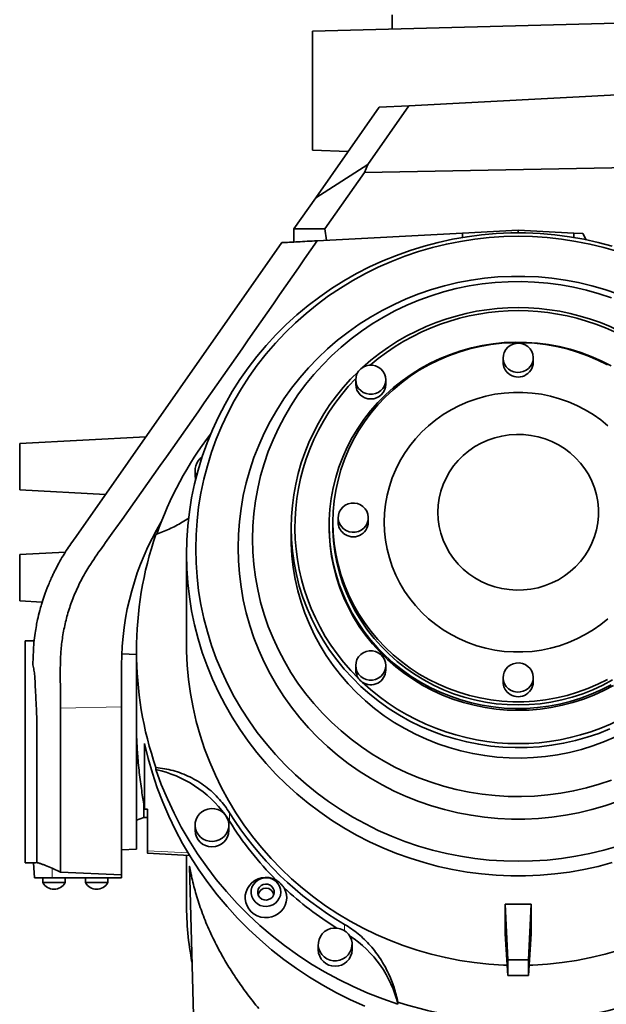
# Model space of a CAD drawing. Header units: millimetres. Extents: x 0 to 11920, y 0 to 8400.
# Tile 111 of 121: x 10343 to 10660, y 5230 to 5762. Entities that reach past the tile are written whole.
import ezdxf

# ---------------------------------------------------------------- set-up
doc = ezdxf.new("R2010")
doc.units = ezdxf.units.MM
doc.header["$LTSCALE"] = 20

msp = doc.modelspace()

# ---------------------------------------------------------------- linework, layer by layer
at = {"color": 7, "linetype": 'Continuous', "lineweight": 35}
for p, q in [((10544.183215, 5764.235074), (10544.183215, 5756.491998)), ((10501.183215, 5755.366003), (10692.816262, 5760.384091)), ((10501.183215, 5691.06047), (10501.183215, 5755.366003)), ((10553.167805, 5715.072791), (10806.183215, 5728.332766)), ((10502.947325, 5665.341155), (10537.183215, 5714.235074)), ((10553.167805, 5715.072791), (10531.001182, 5683.415572)), ((10537.183215, 5714.235074), (10553.167805, 5715.072791)), ((10501.183215, 5691.06047), (10520.484239, 5690.386463)), ((10502.947325, 5665.341155), (10531.001182, 5683.415572)), ((10529.223924, 5679.006539), (10507.887574, 5648.535074)), ((10529.223924, 5679.006539), (10794.183215, 5684.008534)), ((10531.001182, 5683.415572), (10529.223924, 5679.006539)), ((10491.17958, 5648.535074), (10502.947325, 5665.341155)), ((10491.17958, 5641.465534), (10491.17958, 5648.535074)), ((10507.887574, 5648.535074), (10491.17958, 5648.535074)), ((10507.887574, 5648.535074), (10508.812751, 5642.389649)), ((10612.183215, 5647.807066), (10582.183215, 5646.234832)), ((10612.183215, 5647.807066), (10612.183215, 5646.380897)), ((10612.183215, 5647.807066), (10642.183215, 5646.234832)), ((10582.183215, 5646.234832), (10503.692402, 5642.121303)), ((10582.183215, 5646.234832), (10582.183215, 5643.925304)), ((10642.183215, 5646.234832), (10647.084174, 5645.977984)), ((10642.183215, 5646.234832), (10642.183215, 5643.925304)), ((10647.084174, 5645.977984), (10648.896931, 5642.690021)), ((10484.683215, 5641.125074), (10373.567465, 5482.435336)), ((10604.048215, 5578.918564), (10604.048215, 5576.48243)), ((10620.318215, 5576.48243), (10620.318215, 5578.918564)), ((10524.498703, 5567.07305), (10524.498703, 5564.636916)), ((10540.768703, 5564.636916), (10540.768703, 5567.07305)), ((10411.206917, 5536.190045), (10343.183215, 5532.625074)), ((10343.183215, 5507.625074), (10343.183215, 5532.625074)), ((10437.815617, 5518.203922), (10437.815617, 5515.280561)), ((10343.183215, 5507.625074), (10389.505646, 5505.197418)), ((10510.183215, 5488.458491), (10510.183215, 5487.484037)), ((10512.183215, 5490.163785), (10512.183215, 5488.458491)), ((10515.048215, 5492.599919), (10515.048215, 5490.163785)), ((10531.318215, 5490.163785), (10531.318215, 5492.599919)), ((10373.567465, 5482.435336), (10370.815634, 5478.505314)), ((10489.683215, 5487.202737), (10489.683215, 5481.595911)), ((10370.815634, 5478.505314), (10370.782679, 5478.45825)), ((10367.757294, 5473.912947), (10343.183215, 5472.625074)), ((10343.183215, 5447.625074), (10343.183215, 5472.625074)), ((10367.758056, 5473.912987), (10367.757294, 5473.912947)), ((10433.183215, 5472.773734), (10433.183215, 5424.409716)), ((10343.183215, 5447.625074), (10355.340529, 5446.987936)), ((10350.923101, 5426.12786), (10346.183215, 5426.12786)), ((10346.183215, 5306.122288), (10346.183215, 5426.12786)), ((10350.183337, 5413.291193), (10350.827534, 5425.223294)), ((10406.183215, 5418.625074), (10398.299812, 5419.038225)), ((10406.183215, 5420.612159), (10406.183215, 5380.741878)), ((10350.183215, 5413.125074), (10350.183337, 5413.291193)), ((10398.183215, 5413.125074), (10398.183215, 5390.430465)), ((10524.498703, 5412.767293), (10524.498703, 5410.331159)), ((10540.768703, 5410.331159), (10540.768703, 5412.767293)), ((10604.048215, 5406.281273), (10604.048215, 5403.845139)), ((10620.318215, 5403.845139), (10620.318215, 5406.281273)), ((10365.18335, 5393.370029), (10365.182711, 5396.685762)), ((10365.183148, 5390.009018), (10365.18335, 5393.370029)), ((10365.18344, 5389.80787), (10365.183148, 5390.009016)), ((10398.183215, 5390.430465), (10398.183215, 5299.701209)), ((10406.183215, 5313.625074), (10406.183215, 5380.741878)), ((10410.614989, 5335.223178), (10410.614989, 5370.583008)), ((10416.675193, 5356.542312), (10416.675193, 5357.662934)), ((10410.183215, 5337.710718), (10410.183215, 5330.625074)), ((10412.183215, 5335.123336), (10412.183215, 5312.645115)), ((10406.183215, 5329.169193), (10410.183215, 5330.625074)), ((10410.183215, 5330.625074), (10412.183215, 5330.625074)), ((10456.419754, 5328.660479), (10454.902266, 5330.987014)), ((10437.815617, 5326.625875), (10437.815617, 5323.702514)), ((10456.085617, 5323.702514), (10456.085617, 5326.625875)), ((10398.183215, 5313.205812), (10406.183215, 5313.625074)), ((10412.178359, 5311.424782), (10434.868415, 5310.237758)), ((10433.183215, 5310.325919), (10433.183215, 5284.017661)), ((10346.183215, 5306.122288), (10350.822351, 5306.122288)), ((10350.707439, 5306.122288), (10351.126556, 5298.125074)), ((10365.183216, 5301.174264), (10360.642779, 5303.26997)), ((10434.74341, 5304.153451), (10438.105395, 5179.635174)), ((10360.656891, 5298.125074), (10351.126556, 5298.125074)), ((10355.683215, 5298.125074), (10355.683215, 5295.525074)), ((10398.183215, 5298.125074), (10360.656891, 5298.125074)), ((10365.187222, 5301.172457), (10398.183215, 5299.701209)), ((10367.683215, 5295.525074), (10367.683215, 5298.125074)), ((10378.683215, 5298.125074), (10378.683215, 5295.525074)), ((10390.683215, 5295.525074), (10390.683215, 5298.125074)), ((10398.183215, 5299.701209), (10398.183215, 5298.125074)), ((10355.683215, 5295.525074), (10361.027468, 5295.525074)), ((10361.027468, 5295.525074), (10367.683215, 5295.525074)), ((10378.683215, 5295.525074), (10388.207131, 5295.525074)), ((10388.207131, 5295.525074), (10390.683215, 5295.525074)), ((10605.244864, 5267.802134), (10605.244864, 5283.961558)), ((10606.666924, 5253.828056), (10605.244864, 5283.961558)), ((10617.699507, 5253.828056), (10619.121567, 5283.961558)), ((10619.121567, 5267.802134), (10619.121567, 5283.961558)), ((10605.244864, 5267.802134), (10606.666924, 5245.301587)), ((10619.121567, 5267.802134), (10617.699507, 5245.301587)), ((10504.283655, 5262.160358), (10504.283655, 5259.236998)), ((10522.553655, 5259.236998), (10522.553655, 5262.160358)), ((10606.666924, 5245.301587), (10606.666924, 5253.828056)), ((10606.666924, 5253.828056), (10617.699507, 5253.828056)), ((10617.699507, 5245.301587), (10617.699507, 5253.828056)), ((10606.666924, 5245.301587), (10617.699507, 5245.301587)), ((10547.27857, 5230.99432), (10547.27857, 5229.873698))]:
    msp.add_line(p, q, dxfattribs=at)
at = {"color": 8, "linetype": 'Continuous', "lineweight": 18}
for p, q in [((10398.183215, 5390.430465), (10365.185079, 5389.807901)), ((10456.419754, 5333.19187), (10456.419754, 5328.660479)), ((10412.183215, 5312.645115), (10434.002582, 5311.536061)), ((10360.656891, 5298.125074), (10360.642779, 5303.26997)), ((10518.530632, 5272.952242), (10518.530632, 5269.502998))]:
    msp.add_line(p, q, dxfattribs=at)
at = {"color": 7, "linetype": 'Continuous', "lineweight": 35, "flags": 128}
for points in [[(10662.958674, 5639.249878), (10655.316434, 5641.265238), (10647.589759, 5642.950769), (10639.793774, 5644.303169), (10631.943741, 5645.319793), (10624.055025, 5645.99865), (10616.143069, 5646.338411), (10608.223362, 5646.338411), (10600.311406, 5645.99865), (10592.42269, 5645.319793), (10584.572656, 5644.303169), (10576.776672, 5642.950769), (10569.049997, 5641.265238), (10561.407757, 5639.249878), (10553.864913, 5636.908632), (10546.436229, 5634.246085), (10539.136249, 5631.267449), (10531.979261, 5627.978553), (10524.979276, 5624.385837), (10518.149997, 5620.496332), (10511.504793, 5616.317654), (10505.056671, 5611.857982), (10498.818255, 5607.126046), (10492.801755, 5602.131109), (10487.018951, 5596.882949), (10481.481161, 5591.391839), (10476.199227, 5585.668529), (10471.183488, 5579.724222), (10466.443763, 5573.570554), (10461.989329, 5567.219572), (10457.828907, 5560.683707), (10453.970641, 5553.975755), (10450.422083, 5547.108846), (10447.19018, 5540.096423), (10444.281259, 5532.952212), (10441.701014, 5525.690199), (10439.454496, 5518.324599), (10437.546102, 5510.869832), (10435.979569, 5503.340489), (10434.757962, 5495.751311), (10433.883674, 5488.117153), (10433.358416, 5480.45296), (10433.183215, 5472.773734), (10433.358416, 5465.094508), (10433.883674, 5457.430315), (10434.757962, 5449.796157), (10435.979569, 5442.206978), (10437.546102, 5434.677636), (10439.454496, 5427.222868), (10441.701014, 5419.857269), (10444.281259, 5412.595256), (10447.19018, 5405.451045), (10450.422083, 5398.438621), (10453.970641, 5391.571712), (10457.828907, 5384.86376), (10461.989329, 5378.327896), (10466.443763, 5371.976913), (10471.183488, 5365.823246), (10476.199227, 5359.878939), (10481.481161, 5354.155628), (10487.018951, 5348.664519), (10492.801755, 5343.416358), (10498.818255, 5338.421421), (10505.056671, 5333.689485), (10511.504793, 5329.229813), (10518.149997, 5325.051135), (10524.979276, 5321.161631), (10531.979261, 5317.568915), (10539.136249, 5314.280019), (10546.436229, 5311.301382), (10553.864913, 5308.638835), (10561.407757, 5306.29759), (10569.049997, 5304.282229), (10576.776672, 5302.596699), (10584.572656, 5301.244298), (10592.42269, 5300.227674), (10600.311406, 5299.548817), (10608.223362, 5299.209056), (10616.143069, 5299.209056), (10624.055025, 5299.548817), (10631.943741, 5300.227674), (10639.793774, 5301.244298), (10647.589759, 5302.596699), (10655.316434, 5304.282229), (10662.958674, 5306.29759)], [(10665.952173, 5636.286762), (10658.473627, 5638.464808), (10650.901858, 5640.315246), (10643.252115, 5641.834349), (10635.539804, 5643.019058), (10627.780455, 5643.866987), (10619.989696, 5644.376429), (10612.183215, 5644.546357), (10604.376735, 5644.376429), (10596.585976, 5643.866987), (10588.826627, 5643.019058), (10581.114316, 5641.834349), (10573.464573, 5640.315246), (10565.892804, 5638.464808), (10558.414258, 5636.286762), (10551.043996, 5633.785493), (10543.79686, 5630.96604), (10536.687445, 5627.83408), (10529.730068, 5624.395921), (10522.938741, 5620.658486), (10516.327141, 5616.629303), (10509.908582, 5612.316484), (10503.69599, 5607.728717), (10497.701877, 5602.87524), (10491.938315, 5597.765827), (10486.416909, 5592.410768), (10481.14878, 5586.820848), (10476.144538, 5581.007323), (10471.414258, 5574.981902), (10466.967469, 5568.756719), (10462.813125, 5562.34431), (10458.959593, 5555.757589), (10455.414632, 5549.009821), (10452.185383, 5542.114596), (10449.278348, 5535.085798), (10446.699382, 5527.937584), (10444.453678, 5520.684348), (10442.545759, 5513.340699), (10440.979467, 5505.921424), (10439.757957, 5498.441466), (10438.883688, 5490.915888), (10438.358422, 5483.359846), (10438.183215, 5475.788555)], [(10665.782387, 5613.445066), (10658.891695, 5615.796538), (10651.891912, 5617.822381), (10644.799388, 5619.517863), (10637.630688, 5620.879026), (10630.402553, 5621.902689), (10623.131867, 5622.586463), (10615.835609, 5622.928749), (10608.530822, 5622.928749), (10601.234564, 5622.586463), (10593.963878, 5621.902689), (10586.735743, 5620.879026), (10579.567043, 5619.517863), (10572.474519, 5617.822381), (10565.474736, 5615.796538), (10558.584044, 5613.445066), (10551.818535, 5610.773458), (10545.19401, 5607.787952), (10538.725941, 5604.495522), (10532.429436, 5600.903858), (10526.319199, 5597.021347), (10520.409501, 5592.857057), (10514.714146, 5588.420715), (10509.246434, 5583.722682), (10504.019135, 5578.77393), (10499.044459, 5573.586017), (10494.334023, 5568.171061), (10489.89883, 5562.541706), (10485.749237, 5556.711102), (10481.894937, 5550.692867), (10478.344932, 5544.501055), (10475.107511, 5538.150128), (10472.190238, 5531.654919), (10469.599924, 5525.030598), (10467.342621, 5518.292636), (10465.423599, 5511.45677), (10463.847341, 5504.538966), (10462.617529, 5497.555381), (10461.737034, 5490.522324), (10461.207913, 5483.456222), (10461.031402, 5476.373579)], [(10662.514938, 5611.269239), (10655.814063, 5613.524019), (10649.006416, 5615.454641), (10642.108656, 5617.056381), (10635.137664, 5618.325317), (10628.110498, 5619.258346), (10621.044356, 5619.853183), (10613.956528, 5620.108374), (10606.864362, 5620.023293), (10599.785211, 5619.598149), (10592.736401, 5618.833982), (10585.73518, 5617.732662), (10578.798681, 5616.296885), (10571.943881, 5614.530164), (10565.187553, 5612.436823), (10558.546231, 5610.021983), (10552.036167, 5607.291555), (10545.673294, 5604.252221), (10539.473182, 5600.911418), (10533.451003, 5597.277322), (10527.621495, 5593.358826), (10521.998924, 5589.16552), (10516.597049, 5584.707664), (10511.429089, 5579.996168), (10506.507691, 5575.042563), (10501.844899, 5569.858969), (10497.452124, 5564.458073), (10493.340115, 5558.853091), (10489.518934, 5553.05774), (10485.997934, 5547.086201), (10482.785731, 5540.953089), (10479.890184, 5534.673411), (10477.318381, 5528.262536), (10475.076615, 5521.736152), (10473.170371, 5515.110229), (10471.604316, 5508.400983), (10470.38228, 5501.624833), (10469.507255, 5494.79836), (10468.981382, 5487.938271), (10468.805948, 5481.061352)], [(10662.316266, 5402.305224), (10657.016665, 5399.60017), (10651.562515, 5397.201429), (10645.972616, 5395.11727), (10640.266238, 5393.354877), (10634.463052, 5391.920327), (10628.583063, 5390.818563), (10622.64654, 5390.053384), (10616.673947, 5389.627429), (10610.685875, 5389.542164), (10604.702964, 5389.797884), (10598.745839, 5390.393708), (10592.835035, 5391.327582), (10586.990928, 5392.596286), (10581.233665, 5394.195447), (10575.583091, 5396.119552), (10570.058685, 5398.361968), (10564.679492, 5400.914966), (10559.464053, 5403.769745), (10554.430348, 5406.916463), (10549.59573, 5410.344274), (10544.976863, 5414.04136), (10540.589671, 5417.994978), (10536.449276, 5422.191498), (10532.569952, 5426.616454), (10528.965072, 5431.254592), (10525.647061, 5436.089924), (10522.627359, 5441.105781), (10519.916374, 5446.284873), (10517.523453, 5451.609346), (10515.456843, 5457.060846), (10513.723668, 5462.62058), (10512.329905, 5468.269383), (10511.280356, 5473.987781), (10510.57864, 5479.756064), (10510.227177, 5485.554345), (10510.227177, 5491.362637), (10510.57864, 5497.160918), (10511.280356, 5502.929201), (10512.329905, 5508.647599), (10513.723668, 5514.296402), (10515.456843, 5519.856136), (10517.523453, 5525.307636), (10519.916374, 5530.632109), (10522.627359, 5535.811201), (10525.647061, 5540.827058), (10528.965072, 5545.66239), (10532.569952, 5550.300528), (10536.449276, 5554.725484), (10540.589671, 5558.922004), (10544.976863, 5562.875622), (10549.59573, 5566.572708), (10554.430348, 5570.000519), (10559.464053, 5573.147237), (10564.679492, 5576.002016), (10570.058685, 5578.555014), (10575.583091, 5580.79743), (10581.233665, 5582.721535), (10586.990928, 5584.320696), (10592.835035, 5585.5894), (10598.745839, 5586.523274), (10604.702964, 5587.119098), (10610.685875, 5587.374818), (10616.673947, 5587.289553), (10622.64654, 5586.863598), (10628.583063, 5586.098419), (10634.463052, 5584.996655), (10640.266238, 5583.562105), (10645.972616, 5581.799712), (10651.562515, 5579.715553), (10657.016665, 5577.316812), (10662.316266, 5574.611758)], [(10660.462436, 5575.098902), (10655.189736, 5577.723656), (10649.765974, 5580.040854), (10644.210201, 5582.042355), (10638.541932, 5583.721129), (10632.781077, 5585.07128), (10626.947872, 5586.088065), (10621.062805, 5586.767912), (10615.146548, 5587.108434), (10609.219883, 5587.108434), (10603.303626, 5586.767912), (10597.418559, 5586.088065), (10591.585354, 5585.07128), (10585.824499, 5583.721129), (10580.15623, 5582.042355), (10574.600457, 5580.040854), (10569.176695, 5577.723656), (10563.903995, 5575.098902), (10558.800878, 5572.175809), (10553.885268, 5568.964646), (10549.174431, 5565.476693), (10544.684915, 5561.7242), (10540.43249, 5557.720348), (10536.432091, 5553.479202), (10532.697771, 5549.015657), (10529.242647, 5544.345394), (10526.078854, 5539.484815), (10523.217506, 5534.450995), (10520.668654, 5529.261614), (10518.441249, 5523.934901), (10516.543117, 5518.489565), (10514.980924, 5512.944735), (10513.760158, 5507.319885), (10512.885106, 5501.634773), (10512.358842, 5495.90937), (10512.183215, 5490.163785)], [(10606.942538, 5572.883999), (10605.763429, 5574.07264), (10604.864895, 5575.473071), (10604.286207, 5577.024086), (10604.052656, 5578.6579), (10604.17445, 5580.303105), (10604.646265, 5581.8878), (10605.447481, 5583.342725), (10606.543081, 5584.604292), (10607.885182, 5585.617366), (10609.415127, 5586.337671), (10611.066051, 5586.733724), (10612.765801, 5586.788218), (10614.440089, 5586.49877), (10616.015741, 5585.878031), (10617.423893, 5584.953129), (10618.603002, 5583.764488), (10619.501536, 5582.364057), (10620.080224, 5580.813042), (10620.313775, 5579.179229), (10620.191981, 5577.534023), (10619.720166, 5575.949328), (10618.91895, 5574.494404), (10617.82335, 5573.232836), (10616.481249, 5572.219762), (10614.951304, 5571.499458), (10613.30038, 5571.103404), (10611.60063, 5571.04891), (10609.926342, 5571.338358), (10608.35069, 5571.959098), (10606.942538, 5572.883999)], [(10524.498703, 5567.07305), (10524.676472, 5565.432645), (10525.20201, 5563.863934), (10526.052349, 5562.435476), (10527.190325, 5561.209703), (10528.566203, 5560.240186), (10530.119849, 5559.569298), (10531.783364, 5559.22636), (10533.484042, 5559.22636), (10535.147556, 5559.569298), (10536.701203, 5560.240186), (10538.07708, 5561.209703), (10539.215056, 5562.435476), (10540.065395, 5563.863934), (10540.590933, 5565.432645), (10540.768703, 5567.07305), (10540.590933, 5568.713455), (10540.065395, 5570.282166), (10539.215056, 5571.710624), (10538.07708, 5572.936397), (10536.701203, 5573.905914), (10535.147556, 5574.576802), (10533.484042, 5574.91974), (10531.783364, 5574.91974), (10530.119849, 5574.576802), (10528.566203, 5573.905914), (10527.190325, 5572.936397), (10526.052349, 5571.710624), (10525.20201, 5570.282166), (10524.676472, 5568.713455), (10524.498703, 5567.07305)], [(10660.571793, 5542.28566), (10656.705141, 5545.432417), (10652.621583, 5548.309911), (10648.341013, 5550.904123), (10643.884286, 5553.202414), (10639.273114, 5555.193587), (10634.529963, 5556.867941), (10629.677941, 5558.21732), (10624.740687, 5559.235149), (10619.742253, 5559.916468), (10614.706993, 5560.25796), (10609.659438, 5560.25796), (10604.624177, 5559.916468), (10599.625744, 5559.235149), (10594.68849, 5558.21732), (10589.836468, 5556.867941), (10585.093317, 5555.193587), (10580.482145, 5553.202414), (10576.025418, 5550.904123), (10571.744848, 5548.309911), (10567.66129, 5545.432417), (10563.794638, 5542.28566), (10560.16373, 5538.88497), (10556.786256, 5535.246916), (10553.67867, 5531.389221), (10550.856113, 5527.33068), (10548.332335, 5523.091065), (10546.119632, 5518.691032), (10544.228785, 5514.152018), (10542.669004, 5509.496135), (10541.44789, 5504.746066), (10540.571391, 5499.924955), (10540.043778, 5495.056288), (10539.867621, 5490.163785)], [(10568.814405, 5495.52328), (10568.994089, 5491.698358), (10569.531651, 5487.905131), (10570.422638, 5484.17503), (10571.659666, 5480.538965), (10573.232485, 5477.027064), (10575.128062, 5473.668429), (10577.33069, 5470.49089), (10579.822117, 5467.520777), (10582.581698, 5464.782702), (10585.586566, 5462.299352), (10588.811823, 5460.091307), (10592.230742, 5458.176862), (10595.814994, 5456.571882), (10599.534878, 5455.289665), (10603.35957, 5454.340836), (10607.257378, 5453.733258), (10611.196003, 5453.471965), (10615.142808, 5453.559123), (10619.065089, 5453.994009), (10622.930344, 5454.77302), (10626.706546, 5455.8897), (10630.362403, 5457.334796), (10633.867621, 5459.096335), (10637.193155, 5461.159718), (10640.311449, 5463.507848), (10643.196664, 5466.121269), (10645.824891, 5468.978324), (10648.174353, 5472.055339), (10650.225581, 5475.326816), (10651.961579, 5478.765648), (10653.36796, 5482.343339), (10654.433071, 5486.030243), (10655.148086, 5489.795809), (10655.507082, 5493.608835), (10655.507082, 5497.437724), (10655.148086, 5501.25075), (10654.433071, 5505.016316), (10653.36796, 5508.70322), (10651.961579, 5512.280911), (10650.225581, 5515.719743), (10648.174353, 5518.99122), (10645.824891, 5522.068235), (10643.196664, 5524.92529), (10640.311449, 5527.538711), (10637.193155, 5529.886841), (10633.867621, 5531.950225), (10630.362403, 5533.711763), (10626.706546, 5535.156859), (10622.930344, 5536.273539), (10619.065089, 5537.05255), (10615.142808, 5537.487436), (10611.196003, 5537.574594), (10607.257378, 5537.313301), (10603.35957, 5536.705723), (10599.534878, 5535.756894), (10595.814994, 5534.474677), (10592.230742, 5532.869697), (10588.811823, 5530.955252), (10585.586566, 5528.747207), (10582.581698, 5526.263858), (10579.822117, 5523.525782), (10577.33069, 5520.55567), (10575.128062, 5517.37813), (10573.232485, 5514.019495), (10571.659666, 5510.507594), (10570.422638, 5506.871529), (10569.531651, 5503.141428), (10568.994089, 5499.348201), (10568.814405, 5495.52328)], [(10437.815617, 5515.280561), (10437.991144, 5513.552103), (10438.087702, 5513.134322)], [(10517.942538, 5486.565354), (10516.763429, 5487.753995), (10515.864895, 5489.154426), (10515.286207, 5490.705441), (10515.052656, 5492.339254), (10515.17445, 5493.98446), (10515.646265, 5495.569155), (10516.447481, 5497.024079), (10517.543081, 5498.285647), (10518.885182, 5499.298721), (10520.415127, 5500.019025), (10522.066051, 5500.415079), (10523.765801, 5500.469573), (10525.440089, 5500.180125), (10527.015741, 5499.559385), (10528.423893, 5498.634484), (10529.603002, 5497.445843), (10530.501536, 5496.045412), (10531.080224, 5494.494396), (10531.313775, 5492.860583), (10531.191981, 5491.215378), (10530.720166, 5489.630683), (10529.91895, 5488.175758), (10528.82335, 5486.914191), (10527.481249, 5485.901117), (10525.951304, 5485.180812), (10524.30038, 5484.784759), (10522.60063, 5484.730265), (10520.926342, 5485.019713), (10519.35069, 5485.640452), (10517.942538, 5486.565354)], [(10612.183215, 5388.557051), (10606.197079, 5388.727561), (10600.231577, 5389.238506), (10594.307275, 5390.088124), (10588.444596, 5391.273486), (10582.663748, 5392.790505), (10576.98466, 5394.633952), (10571.426909, 5396.797473), (10566.009653, 5399.273609), (10560.751567, 5402.053825), (10555.670777, 5405.128537), (10550.784796, 5408.487145), (10546.110469, 5412.118072), (10541.663908, 5416.0088), (10537.460442, 5420.145919), (10533.514561, 5424.515166), (10529.839867, 5429.10148), (10526.449027, 5433.889051), (10523.353731, 5438.861375), (10520.564649, 5444.001311), (10518.091395, 5449.291141), (10515.942494, 5454.71263), (10514.125356, 5460.247088), (10512.646243, 5465.875439), (10511.510255, 5471.578278), (10510.721307, 5477.335948), (10510.28212, 5483.1286), (10510.183215, 5487.484037)], [(10512.183215, 5490.163785), (10512.358842, 5484.4182), (10512.885106, 5478.692796), (10513.760158, 5473.007685), (10514.980924, 5467.382835), (10516.543117, 5461.838004), (10518.441249, 5456.392669), (10520.668654, 5451.065955), (10523.217506, 5445.876574), (10526.078854, 5440.842754), (10529.242647, 5435.982176), (10532.697771, 5431.311912), (10536.432091, 5426.848368), (10540.43249, 5422.607222), (10544.684915, 5418.60337), (10549.174431, 5414.850877), (10553.885268, 5411.362923), (10558.800878, 5408.151761), (10563.903995, 5405.228668), (10569.176695, 5402.603913), (10574.600457, 5400.286716), (10580.15623, 5398.285214), (10585.824499, 5396.60644), (10591.585354, 5395.256289), (10597.418559, 5394.239505), (10603.303626, 5393.559658), (10609.219883, 5393.219136), (10615.146548, 5393.219136), (10621.062805, 5393.559658), (10626.947872, 5394.239505), (10632.781077, 5395.256289), (10638.541932, 5396.60644), (10644.210201, 5398.285214), (10649.765974, 5400.286716), (10655.189736, 5402.603913), (10660.462436, 5405.228668)], [(10512.183215, 5488.458491), (10512.227132, 5485.584436), (10512.578231, 5479.846422), (10513.279197, 5474.138658), (10514.327566, 5468.481193), (10515.719657, 5462.893899), (10517.45058, 5457.396401), (10519.514255, 5452.00801), (10521.903432, 5446.747653), (10524.609721, 5441.633807), (10527.623615, 5436.684434), (10530.934528, 5431.916919), (10534.530829, 5427.348009), (10538.399888, 5422.993751), (10542.528113, 5418.869441), (10546.901004, 5414.989565), (10551.503201, 5411.367751), (10556.318539, 5408.016721), (10561.330104, 5404.948246), (10566.520292, 5402.173103), (10571.870873, 5399.701042), (10577.363052, 5397.540743), (10582.977538, 5395.699797), (10588.694611, 5394.184669), (10594.494188, 5393.000682), (10600.355898, 5392.151993), (10606.259153, 5391.641585), (10612.183215, 5391.471249)], [(10539.867621, 5490.163785), (10540.043778, 5485.271282), (10540.571391, 5480.402615), (10541.44789, 5475.581503), (10542.669004, 5470.831435), (10544.228785, 5466.175552), (10546.119632, 5461.636537), (10548.332335, 5457.236504), (10550.856113, 5452.99689), (10553.67867, 5448.938349), (10556.786256, 5445.080654), (10560.16373, 5441.442599), (10563.794638, 5438.04191), (10567.66129, 5434.895153), (10571.744848, 5432.017659), (10576.025418, 5429.423447), (10580.482145, 5427.125156), (10585.093317, 5425.133983), (10589.836468, 5423.459628), (10594.68849, 5422.11025), (10599.625744, 5421.092421), (10604.624177, 5420.411101), (10609.659438, 5420.069609), (10614.706993, 5420.069609), (10619.742253, 5420.411101), (10624.740687, 5421.092421), (10629.677941, 5422.11025), (10634.529963, 5423.459628), (10639.273114, 5425.133983), (10643.884286, 5427.125156), (10648.341013, 5429.423447), (10652.621583, 5432.017659), (10656.705141, 5434.895153), (10660.571793, 5438.04191)], [(10661.707785, 5378.53561), (10655.622314, 5376.114045), (10649.411597, 5374.012776), (10643.093541, 5372.237864), (10636.686363, 5370.794425), (10630.208536, 5369.686622), (10623.678737, 5368.917648), (10617.115793, 5368.48972), (10610.538628, 5368.404073), (10603.966204, 5368.660953), (10597.417472, 5369.259619), (10590.911314, 5370.198347), (10584.466488, 5371.474428), (10578.101576, 5373.084184), (10571.834931, 5375.022973), (10565.68462, 5377.285205), (10559.668377, 5379.864359), (10553.803547, 5382.752996), (10548.107042, 5385.942789), (10542.595284, 5389.424541), (10537.284166, 5393.188213), (10532.189002, 5397.222953), (10527.324482, 5401.517127), (10522.704632, 5406.058356), (10518.342771, 5410.833545), (10514.251477, 5415.828926), (10510.442545, 5421.030096), (10506.926958, 5426.422059), (10503.714852, 5431.989269), (10500.815489, 5437.715673), (10498.237227, 5443.584761), (10495.987501, 5449.579612), (10494.072798, 5455.682939), (10492.498637, 5461.877146), (10491.269558, 5468.144373), (10490.389105, 5474.466551), (10489.859815, 5480.82545), (10489.683215, 5487.202737), (10489.683215, 5487.202737)], [(10468.805948, 5481.061352), (10468.981382, 5474.184434), (10469.507255, 5467.324344), (10470.38228, 5460.497872), (10471.604316, 5453.721721), (10473.170371, 5447.012475), (10475.076615, 5440.386553), (10477.318381, 5433.860169), (10479.890184, 5427.449293), (10482.785731, 5421.169616), (10485.997934, 5415.036503), (10489.518934, 5409.064965), (10493.340115, 5403.269614), (10497.452124, 5397.664632), (10501.844899, 5392.263736), (10506.507691, 5387.080142), (10511.429089, 5382.126536), (10516.597049, 5377.415041), (10521.998924, 5372.957185), (10527.621495, 5368.763878), (10533.451003, 5364.845382), (10539.473182, 5361.211286), (10545.673294, 5357.870483), (10552.036167, 5354.831149), (10558.546231, 5352.100721), (10565.187553, 5349.685882), (10571.943881, 5347.59254), (10578.798681, 5345.825819), (10585.73518, 5344.390042), (10592.736401, 5343.288723), (10599.785211, 5342.524556), (10606.864362, 5342.099412), (10613.956528, 5342.014331), (10621.044356, 5342.269522), (10628.110498, 5342.864359), (10635.137664, 5343.797388), (10642.108656, 5345.066324), (10649.006416, 5346.668063), (10655.814063, 5348.598685), (10662.514938, 5350.853466)], [(10489.683215, 5481.595911), (10489.727373, 5478.406117), (10490.080445, 5472.035728), (10490.785571, 5465.692903), (10491.840718, 5459.395931), (10493.242843, 5453.162967), (10494.987904, 5447.011982), (10497.070869, 5440.960712), (10499.485734, 5435.026604), (10502.225534, 5429.226767), (10505.282371, 5423.577924), (10508.64743, 5418.096362), (10512.31101, 5412.797885), (10516.262547, 5407.697771), (10520.490649, 5402.810724), (10524.983124, 5398.150836), (10529.727019, 5393.731541), (10534.708657, 5389.565582), (10539.913674, 5385.66497), (10545.327063, 5382.040952), (10550.933215, 5378.703977), (10556.715968, 5375.663665), (10562.658646, 5372.928784), (10568.744117, 5370.507218), (10574.954834, 5368.40595), (10581.27289, 5366.631038), (10587.680068, 5365.187599), (10594.157895, 5364.079796), (10600.687694, 5363.310821), (10607.250638, 5362.882894), (10613.827803, 5362.797246), (10620.400227, 5363.054127), (10626.948959, 5363.652793), (10633.455117, 5364.59152), (10639.899943, 5365.867602), (10646.264855, 5367.477357), (10652.5315, 5369.416147), (10658.681811, 5371.678379), (10664.698054, 5374.257532)], [(10438.183215, 5475.788555), (10438.358422, 5468.217265), (10438.883688, 5460.661223), (10439.757957, 5453.135645), (10440.979467, 5445.655686), (10442.545759, 5438.236412), (10444.453678, 5430.892762), (10446.699382, 5423.639527), (10449.278348, 5416.491313), (10452.185383, 5409.462515), (10455.414632, 5402.56729), (10458.959593, 5395.819522), (10462.813125, 5389.232801), (10466.967469, 5382.820392), (10471.414258, 5376.595209), (10476.144538, 5370.569787), (10481.14878, 5364.756263), (10486.416909, 5359.166342), (10491.938315, 5353.811284), (10497.701877, 5348.701871), (10503.69599, 5343.848394), (10509.908582, 5339.260626), (10516.327141, 5334.947808), (10522.938741, 5330.918625), (10529.730068, 5327.18119), (10536.687445, 5323.74303), (10543.79686, 5320.61107), (10551.043996, 5317.791617), (10558.414258, 5315.290349), (10565.892804, 5313.112303), (10573.464573, 5311.261865), (10581.114316, 5309.742762), (10588.826627, 5308.558053), (10596.585976, 5307.710124), (10604.376735, 5307.200682), (10612.183215, 5307.030754), (10619.989696, 5307.200682), (10627.780455, 5307.710124), (10635.539804, 5308.558053), (10643.252115, 5309.742762), (10650.901858, 5311.261865), (10658.473627, 5313.112303), (10665.952173, 5315.290349)], [(10461.031402, 5476.373579), (10461.207913, 5469.290935), (10461.737034, 5462.224833), (10462.617529, 5455.191777), (10463.847341, 5448.208191), (10465.423599, 5441.290387), (10467.342621, 5434.454521), (10469.599924, 5427.71656), (10472.190238, 5421.092239), (10475.107511, 5414.59703), (10478.344932, 5408.246103), (10481.894937, 5402.054291), (10485.749237, 5396.036055), (10489.89883, 5390.205451), (10494.334023, 5384.576097), (10499.044459, 5379.16114), (10504.019135, 5373.973227), (10509.246434, 5369.024475), (10514.714146, 5364.326442), (10520.409501, 5359.8901), (10526.319199, 5355.725811), (10532.429436, 5351.8433), (10538.725941, 5348.251635), (10545.19401, 5344.959205), (10551.818535, 5341.973699), (10558.584044, 5339.302091), (10565.474736, 5336.950619), (10572.474519, 5334.924776), (10579.567043, 5333.229294), (10586.735743, 5331.868131), (10593.963878, 5330.844468), (10601.234564, 5330.160695), (10608.530822, 5329.818408), (10615.835609, 5329.818408), (10623.131867, 5330.160695), (10630.402553, 5330.844468), (10637.630688, 5331.868131), (10644.799388, 5333.229294), (10651.891912, 5334.924776), (10658.891695, 5336.950619), (10665.782387, 5339.302091)], [(10606.313356, 5250.895922), (10604.265446, 5250.972475), (10596.363177, 5251.481909), (10588.491876, 5252.329857), (10580.666951, 5253.514659), (10572.903722, 5255.033996), (10565.217383, 5256.884895), (10557.622983, 5259.063731), (10550.135387, 5261.566239), (10542.769252, 5264.387522), (10535.538998, 5267.522055), (10528.458779, 5270.963703), (10521.542455, 5274.705729), (10514.803564, 5278.740808), (10508.255299, 5283.06104), (10501.910477, 5287.65797), (10495.781519, 5292.522597), (10489.880423, 5297.645399), (10484.21874, 5303.016348), (10478.807554, 5308.624931), (10473.657457, 5314.460167), (10468.778531, 5320.510635), (10464.180326, 5326.764491), (10459.871844, 5333.209491), (10455.861518, 5339.833021), (10452.1572, 5346.622113), (10448.76614, 5353.563478), (10445.694976, 5360.643528), (10442.949721, 5367.848403), (10440.535749, 5375.164), (10438.457784, 5382.575997), (10436.719896, 5390.069886), (10435.325484, 5397.630997), (10434.277281, 5405.244528), (10433.577336, 5412.895576), (10433.227021, 5420.569163), (10433.183215, 5424.409716)], [(10524.498703, 5412.767293), (10524.676472, 5411.126888), (10525.20201, 5409.558176), (10526.052349, 5408.129719), (10527.190325, 5406.903945), (10528.566203, 5405.934428), (10530.119849, 5405.26354), (10531.783364, 5404.920602), (10533.484042, 5404.920602), (10535.147556, 5405.26354), (10536.701203, 5405.934428), (10538.07708, 5406.903945), (10539.215056, 5408.129719), (10540.065395, 5409.558176), (10540.590933, 5411.126888), (10540.768703, 5412.767293), (10540.590933, 5414.407698), (10540.065395, 5415.976409), (10539.215056, 5417.404867), (10538.07708, 5418.63064), (10536.701203, 5419.600157), (10535.147556, 5420.271045), (10533.484042, 5420.613983), (10531.783364, 5420.613983), (10530.119849, 5420.271045), (10528.566203, 5419.600157), (10527.190325, 5418.63064), (10526.052349, 5417.404867), (10525.20201, 5415.976409), (10524.676472, 5414.407698), (10524.498703, 5412.767293)], [(10606.942538, 5400.246708), (10605.763429, 5401.435349), (10604.864895, 5402.83578), (10604.286207, 5404.386796), (10604.052656, 5406.020609), (10604.17445, 5407.665815), (10604.646265, 5409.250509), (10605.447481, 5410.705434), (10606.543081, 5411.967002), (10607.885182, 5412.980076), (10609.415127, 5413.70038), (10611.066051, 5414.096433), (10612.765801, 5414.150927), (10614.440089, 5413.861479), (10616.015741, 5413.24074), (10617.423893, 5412.315839), (10618.603002, 5411.127198), (10619.501536, 5409.726767), (10620.080224, 5408.175751), (10620.313775, 5406.541938), (10620.191981, 5404.896732), (10619.720166, 5403.312038), (10618.91895, 5401.857113), (10617.82335, 5400.595545), (10616.481249, 5399.582471), (10614.951304, 5398.862167), (10613.30038, 5398.466113), (10611.60063, 5398.41162), (10609.926342, 5398.701068), (10608.35069, 5399.321807), (10606.942538, 5400.246708)], [(10612.183215, 5391.471249), (10618.107278, 5391.641585), (10624.010533, 5392.151993), (10629.872243, 5393.000682), (10635.67182, 5394.184669), (10641.388893, 5395.699797), (10647.003379, 5397.540743), (10652.495558, 5399.701042), (10657.846139, 5402.173103), (10663.036327, 5404.948246)], [(10663.614864, 5402.053825), (10658.356778, 5399.273609), (10652.939522, 5396.797473), (10647.381771, 5394.633952), (10641.702683, 5392.790505), (10635.921835, 5391.273486), (10630.059156, 5390.088124), (10624.134854, 5389.238506), (10618.169352, 5388.727561), (10612.183215, 5388.557051)], [(10529.497948, 5228.809617), (10521.777773, 5232.276985), (10514.2118, 5236.050566), (10506.812935, 5240.123924), (10499.593798, 5244.490111), (10492.566703, 5249.14168), (10485.743636, 5254.070697), (10479.136234, 5259.268753), (10472.755768, 5264.726984), (10466.61312, 5270.436079), (10460.718769, 5276.3863), (10455.082768, 5282.567498), (10449.71473, 5288.96913), (10444.623811, 5295.580277), (10439.818696, 5302.389661), (10435.307579, 5309.38567), (10431.098156, 5316.556369), (10427.197606, 5323.889527), (10423.612582, 5331.372637), (10420.3492, 5338.992935), (10417.413025, 5346.737424), (10414.809067, 5354.592892), (10412.541766, 5362.545942), (10410.614989, 5370.583008)], [(10416.675193, 5356.542312), (10419.591844, 5348.587537), (10422.852405, 5340.759375), (10426.451052, 5333.071805), (10430.381359, 5325.538554), (10434.636309, 5318.173073), (10439.208303, 5310.988517), (10444.089177, 5303.997713), (10449.270215, 5297.213146), (10454.742166, 5290.64693), (10460.495258, 5284.310792), (10466.519219, 5278.216044), (10472.80329, 5272.373571), (10479.336251, 5266.793806), (10486.106436, 5261.486712), (10493.101755, 5256.461766), (10500.309717, 5251.727941), (10507.717451, 5247.29369), (10515.311728, 5243.166931), (10523.078988, 5239.355034), (10531.005361, 5235.864806), (10539.076693, 5232.702478), (10547.27857, 5229.873698)], [(10438.360946, 5329.64119), (10439.132526, 5331.208527), (10440.204551, 5332.599755), (10441.535824, 5333.76141), (10443.075184, 5334.648851), (10444.763475, 5335.227972), (10446.535817, 5335.476521), (10448.324099, 5335.384943), (10450.059599, 5334.95676), (10451.675623, 5334.208426), (10453.110067, 5333.168698), (10454.307807, 5331.877533), (10455.222814, 5330.38455), (10455.819926, 5328.747123), (10456.076195, 5327.028178), (10455.981773, 5325.293772), (10455.540289, 5323.610559), (10454.768708, 5322.043222), (10453.696683, 5320.651994), (10452.36541, 5319.490339), (10450.82605, 5318.602899), (10449.137759, 5318.023777), (10447.365417, 5317.775229), (10445.577135, 5317.866806), (10443.841635, 5318.294989), (10442.225612, 5319.043324), (10440.791167, 5320.083051), (10439.593427, 5321.374216), (10438.67842, 5322.867199), (10438.081309, 5324.504626), (10437.82504, 5326.223571), (10437.919462, 5327.957977), (10438.360946, 5329.64119)], [(10485.882025, 5292.734475), (10486.690111, 5290.957217), (10487.159398, 5289.068901), (10487.274919, 5287.129741), (10487.032993, 5285.201571), (10486.441333, 5283.345875), (10485.518806, 5281.621825), (10484.294828, 5280.084398), (10482.808429, 5278.782617), (10481.107006, 5277.757992), (10479.244812, 5277.043197), (10477.281228, 5276.661023), (10475.278867, 5276.623657), (10473.301579, 5276.932291), (10471.412413, 5277.577084), (10469.671611, 5278.537474), (10468.134682, 5279.782837), (10466.850633, 5281.273463), (10465.86041, 5282.961819), (10465.195588, 5284.794068), (10464.877367, 5286.711786), (10464.915893, 5288.65382), (10465.309938, 5290.558246), (10466.046938, 5292.364337), (10467.103391, 5294.0145), (10468.44561, 5295.456118), (10470.030795, 5296.64322), (10471.808399, 5297.537954), (10473.72174, 5298.111788), (10475.709806, 5298.346426), (10477.709203, 5298.234385), (10479.656176, 5297.779237), (10481.488641, 5296.995496)], [(10482.360747, 5285.610314), (10481.152434, 5284.40965), (10479.706245, 5283.488983), (10478.089803, 5282.891363), (10476.37869, 5282.644732), (10474.652918, 5282.760624), (10472.99318, 5283.23362), (10471.477085, 5284.041602), (10470.175523, 5285.146791), (10469.149354, 5286.497509), (10468.446561, 5288.030598), (10468.100004, 5289.674372), (10468.12589, 5291.351971), (10468.523006, 5292.984951), (10469.272786, 5294.496957), (10470.34017, 5295.817288), (10471.675247, 5296.884208), (10473.215592, 5297.647828), (10474.88918, 5298.072443), (10476.617755, 5298.138198), (10478.320492, 5297.842018), (10479.917772, 5297.197752), (10481.334907, 5296.235526), (10482.505636, 5295.000331), (10483.375215, 5293.549926), (10483.902983, 5291.952128), (10484.064264, 5290.281649), (10483.851516, 5288.616599), (10483.274686, 5287.034834), (10482.360747, 5285.610314)], [(10479.567081, 5287.734739), (10478.651666, 5286.885729), (10477.526707, 5286.321242), (10476.283343, 5286.087009), (10475.022303, 5286.202007), (10473.845749, 5286.656919), (10472.848999, 5287.414891), (10472.112803, 5288.414517), (10471.696803, 5289.574812), (10471.634701, 5290.801777), (10471.931529, 5291.99601), (10472.56324, 5293.060762), (10473.478655, 5293.909772), (10474.603613, 5294.474259), (10475.846977, 5294.708492), (10477.108017, 5294.593494), (10478.284571, 5294.138582), (10479.281321, 5293.38061), (10480.017518, 5292.380984), (10480.433517, 5291.220689), (10480.495619, 5289.993724), (10480.198791, 5288.799491), (10479.567081, 5287.734739)], [(10509.220453, 5270.029086), (10510.883919, 5270.672244), (10512.644793, 5270.988295), (10514.435406, 5270.965093), (10516.186947, 5270.60353), (10517.832103, 5269.917501), (10519.307653, 5268.933369), (10520.556892, 5267.688954), (10521.531812, 5266.232078), (10522.194949, 5264.618729), (10522.520817, 5262.910905), (10522.496895, 5261.174239), (10522.1241, 5259.475468), (10521.416761, 5257.879877), (10520.402058, 5256.448782), (10519.118988, 5255.237179), (10517.616856, 5254.29163), (10515.953391, 5253.648473), (10514.192516, 5253.332422), (10512.401903, 5253.355624), (10510.650363, 5253.717187), (10509.005206, 5254.403216), (10507.529657, 5255.387348), (10506.280418, 5256.631763), (10505.305497, 5258.088638), (10504.642361, 5259.701988), (10504.316492, 5261.409811), (10504.340415, 5263.146478), (10504.713209, 5264.845248), (10505.420549, 5266.44084), (10506.435251, 5267.871935), (10507.718322, 5269.083538), (10509.220453, 5270.029086)], [(10666.743448, 5259.063731), (10659.149048, 5256.884895), (10651.462709, 5255.033996), (10643.69948, 5253.514659), (10635.874555, 5252.329857), (10628.003254, 5251.481909), (10620.100985, 5250.972475), (10618.053075, 5250.895922)]]:
    msp.add_lwpolyline(points, dxfattribs=at)
at = {"color": 7, "linetype": 'Continuous', "lineweight": 35}
for centre, radius, start, end in [((10612.183215, 5480.928242), 125.135868, 47.82802146, 132.17197854), ((10612.183215, 5481.219102), 123.17781, 49.55071021, 130.44928979), ((10611.829533, 5576.503161), 7.781345, 180.15264937, 231.09434607), ((10612.163156, 5576.717259), 8.15844, 230.21534986, 358.35059551), ((10606.844705, 5486.835381), 117.162065, 133.63901957, 179.82035183), ((10606.202746, 5487.477044), 114.468084, 135.52582795, 225.45270666), ((10532.633703, 5564.829856), 8.137288, 181.35864213, 358.64135787), ((10603.772919, 5418.253502), 197.802739, 142.78353257, 160.6626679), ((10446.539509, 5518.204482), 8.715308, 124.51879045, 202.89458266), ((10548.183215, 5413.125074), 150, 149.04692447, 180), ((10522.829533, 5490.184516), 7.781345, 180.15264937, 231.09434607), ((10523.163156, 5490.398614), 8.15844, 230.21534986, 358.35059551), ((10600.329753, 5420.612159), 194.143253, 161.08039519, 198.91960481), ((10532.221021, 5410.340167), 7.722323, 180.06683921, 215.10822137), ((10532.646942, 5410.5113), 8.123759, 235.65520438, 358.72938564), ((10532.466046, 5410.504024), 8.017011, 215.0590949, 236.69335219), ((10612.183215, 5493.629388), 123.063849, 226.87884703, 313.12115297), ((10611.829533, 5403.865871), 7.781345, 180.15264937, 231.09434607), ((10612.163156, 5404.079968), 8.15844, 230.21534986, 358.35059551), ((10403.469522, 5295.405473), 62.546805, 36.05819164, 77.81126565), ((10608.566769, 5427.925154), 179.229209, 211.90817115, 239.84427594), ((10606.829785, 5421.982873), 177.009171, 211.8176676, 224.91902898), ((10446.950617, 5323.92743), 9.137768, 181.41041549, 358.58958451), ((10361.802605, 5298.924056), 7, 209.04974724, 269.0227397), ((10361.563826, 5298.924056), 7, 270.9772603, 330.95025276), ((10384.802605, 5298.924056), 7, 209.04974724, 269.0227397), ((10384.563826, 5298.924056), 7, 270.9772603, 330.95025276), ((10476.06516, 5288.339402), 4.210203, 7.63211119, 172.36788867), ((10609.674364, 5424.900602), 181.086798, 226.87378721, 238.20902189), ((10601.73304, 5284.025693), 168.549825, 180.00273043, 190.73830787), ((10488.25368, 5215.823675), 60.674053, 13.38926232, 57.0780867), ((10513.418655, 5259.461914), 9.137768, 181.41041549, 358.58958451), ((10612.183215, 5432.833831), 212.018399, 252.17399491, 287.82600509)]:
    msp.add_arc(centre, radius, start, end, dxfattribs=at)
for centre, major_axis, ratio, start_param, end_param in [((9599.66668, 5366.125074), (1144.867961, -58.201796), 0.0127343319, 0.7823669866, 0.7843094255), ((10612.183215, 5482.595729), (0, 198.78356), 0.90047688, 3.1028212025, 3.1803641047)]:
    msp.add_ellipse(centre, major_axis=major_axis, ratio=ratio, start_param=start_param, end_param=end_param, dxfattribs=at)
for centre, major_axis in [((10605.933215, 5263.143036), (-0.330441, 6.499999)), ((10618.433215, 5263.143036), (0.330441, 6.499999))]:
    msp.add_ellipse(centre, major_axis=major_axis, ratio=0.0127343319, dxfattribs=at)
for points, knots in [([(10365.182711, 5396.685762), (10365.12854, 5400.626606), (10365.020241, 5408.505157), (10365.196852, 5419.077686), (10366.255107, 5428.355087), (10367.823999, 5436.296014), (10370.034119, 5444.085229), (10372.889871, 5451.669204), (10376.347208, 5459.010388), (10381.187173, 5467.357), (10387.60158, 5476.531608), (10429.273241, 5534.848247), (10467.687868, 5590.221815), (10503.692402, 5642.121303)], [0, 0, 0, 0, 0.0422372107, 0.0844407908, 0.1131327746, 0.1418659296, 0.1705542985, 0.1989363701, 0.2273623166, 0.2557426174, 0.2996612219, 0.343599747, 1, 1, 1, 1]), ([(10503.692402, 5642.121303), (10501.88493, 5642.026577), (10498.269988, 5641.837126), (10493.34779, 5641.579165), (10488.768797, 5641.33919), (10486.045665, 5641.196477), (10484.683215, 5641.125074)], [0, 0, 0, 0, 0.252915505, 0.5058310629, 0.7527552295, 1, 1, 1, 1]), ([(10434.458245, 5492.395092), (10433.269852, 5491.627659), (10429.836971, 5489.410794), (10423.904983, 5486.29164), (10419.096789, 5484.475876), (10416.675193, 5483.561385)], [0, 0, 0, 0, 0.20811439, 0.6011751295, 1, 1, 1, 1]), ([(10370.782693, 5478.45827), (10369.95745, 5477.251285), (10368.291588, 5474.814827), (10365.960465, 5471.017447), (10363.853393, 5467.285361), (10362.249853, 5464.177336), (10360.9925, 5461.576627), (10359.876618, 5459.138618), (10358.804776, 5456.625578), (10357.873114, 5454.286179), (10357.111421, 5452.263231), (10356.087894, 5449.384582), (10355.009091, 5446.011184), (10353.840397, 5441.860059), (10352.932335, 5438.118839), (10352.099011, 5434.031526), (10351.390952, 5429.935202), (10351.027138, 5426.892601), (10350.827534, 5425.223294)], [0, 0, 0, 0, 0.0691800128, 0.1396490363, 0.2114107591, 0.2730090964, 0.3063313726, 0.3494058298, 0.4011272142, 0.4369683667, 0.4697690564, 0.5057345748, 0.588137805, 0.6526141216, 0.752472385, 0.8171968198, 0.8997060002, 1, 1, 1, 1]), ([(10350.186458, 5413.12833), (10350.432691, 5412.189579), (10350.925079, 5410.312371), (10351.342158, 5407.125148), (10351.483342, 5403.67672), (10351.628937, 5399.958502), (10351.864634, 5396.03211), (10352.083291, 5391.881864), (10352.307781, 5387.537739), (10352.446038, 5382.959542), (10352.450461, 5378.206853), (10352.439129, 5373.263611), (10352.446482, 5368.222341), (10352.440643, 5363.15815), (10352.439524, 5358.154644), (10352.444587, 5353.197563), (10352.449387, 5348.285176), (10352.452026, 5343.498722), (10352.451601, 5338.916463), (10352.447057, 5334.520595), (10352.446146, 5330.309114), (10352.449748, 5326.355734), (10352.450786, 5322.723114), (10352.451151, 5319.391571), (10352.451325, 5316.363415), (10352.449684, 5313.693734), (10352.452644, 5311.423118), (10352.457408, 5309.52998), (10352.455883, 5308.032661), (10352.452909, 5306.961828), (10352.451896, 5306.581832), (10352.451424, 5306.404672)], [0, 0, 0, 0, 0.0313831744, 0.0627564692, 0.0951093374, 0.1274654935, 0.1600794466, 0.1926934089, 0.2261262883, 0.2595561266, 0.2943328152, 0.3291106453, 0.3648856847, 0.400660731, 0.4356077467, 0.4705547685, 0.5065139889, 0.5424732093, 0.5774704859, 0.6124677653, 0.6484817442, 0.6844957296, 0.7194934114, 0.7544910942, 0.7905055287, 0.8265199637, 0.8615177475, 0.8965155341, 0.9325300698, 0.9685446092, 1, 1, 1, 1]), ([(10365.187222, 5301.17247), (10365.187457, 5301.23315), (10365.188245, 5301.436535), (10365.188307, 5301.888229), (10365.186242, 5302.878476), (10365.179864, 5304.533924), (10365.176944, 5307.075661), (10365.177411, 5309.799722), (10365.178352, 5312.631117), (10365.179859, 5315.415242), (10365.181868, 5318.442571), (10365.185568, 5322.602858), (10365.189082, 5328.271555), (10365.189465, 5334.953261), (10365.187952, 5341.450241), (10365.185337, 5347.502519), (10365.181901, 5352.612365), (10365.179349, 5356.564809), (10365.178376, 5359.224877), (10365.177978, 5361.859174), (10365.178199, 5364.463154), (10365.179039, 5367.032515), (10365.180457, 5369.563326), (10365.182623, 5372.062633), (10365.184849, 5374.422489), (10365.186408, 5376.537207), (10365.187258, 5378.243763), (10365.187661, 5379.786571), (10365.184637, 5381.385527), (10365.18157, 5383.258019), (10365.175946, 5385.097836), (10365.180503, 5386.876736), (10365.198925, 5388.389724), (10365.190356, 5389.385216), (10365.186717, 5389.807932)], [0, 0, 0, 0, 0.0094964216, 0.0318300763, 0.0589900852, 0.1163221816, 0.1682821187, 0.2212335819, 0.2601507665, 0.2990679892, 0.3379852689, 0.3769026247, 0.448272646, 0.523894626, 0.5766951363, 0.6313871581, 0.6879704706, 0.7111874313, 0.734086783, 0.7566685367, 0.7789327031, 0.8008792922, 0.822508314, 0.8438197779, 0.8650874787, 0.8833419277, 0.8985829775, 0.9094951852, 0.9236675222, 0.9405729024, 0.9589917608, 0.9727105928, 0.988412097, 1, 1, 1, 1]), ([(10410.614989, 5335.223178), (10410.189139, 5337.738383), (10409.513718, 5341.72763), (10408.652925, 5347.590226), (10408.004679, 5352.503346), (10407.4271, 5357.580893), (10406.822521, 5364.003696), (10406.420156, 5370.273565), (10406.213125, 5376.267595), (10406.193185, 5379.250453), (10406.183215, 5380.741878)], [0, 0, 0, 0, 0.1829448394, 0.2901601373, 0.3973732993, 0.507827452, 0.6182785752, 0.8067301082, 0.9033653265, 1, 1, 1, 1]), ([(10416.675193, 5357.662934), (10418.230704, 5357.4756), (10421.341602, 5357.100949), (10425.98317, 5356.032467), (10430.581367, 5354.561696), (10435.065459, 5352.646346), (10439.363649, 5350.306757), (10443.496429, 5347.515865), (10447.442319, 5344.234407), (10450.924204, 5340.670367), (10453.939648, 5336.984808), (10455.590667, 5334.45983), (10456.419754, 5333.19187)], [0, 0, 0, 0, 0.1013080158, 0.2026079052, 0.3064738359, 0.4103264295, 0.5118162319, 0.6132905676, 0.7187771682, 0.8242472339, 0.9117428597, 1, 1, 1, 1]), ([(10412.183215, 5312.645115), (10412.183215, 5312.146334), (10412.183215, 5311.240937), (10412.183215, 5311.431844), (10412.183215, 5311.517582)], [0, 0, 0, 0, 0.5508969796, 1, 1, 1, 1]), ([(10352.451424, 5306.404672), (10351.869114, 5306.312309), (10350.856215, 5306.151649), (10350.832452, 5306.145089), (10350.822351, 5306.1423)], [0, 0, 0, 0, 0.574894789, 1, 1, 1, 1]), ([(10360.642779, 5303.26997), (10359.459093, 5303.791848), (10357.689261, 5304.572153), (10355.496145, 5305.39748), (10353.843476, 5305.974024), (10352.947091, 5306.251332), (10352.451424, 5306.404672)], [0, 0, 0, 0, 0.37880194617, 0.5663796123, 0.76022401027, 1, 1, 1, 1]), ([(10434.746871, 5304.153534), (10434.746529, 5304.250693), (10434.745677, 5304.49233), (10434.865539, 5304.075507), (10435.116794, 5302.823644), (10435.486988, 5300.976509), (10436.057293, 5298.255231), (10437.22665, 5293.200213), (10439.358055, 5285.64547), (10442.660639, 5276.306549), (10446.756711, 5266.826123), (10451.295293, 5257.965621), (10456.044312, 5249.863857), (10460.874159, 5242.451664), (10466.212448, 5234.979385), (10470.193314, 5229.987128), (10472.183215, 5227.491666)], [0, 0, 0, 0, 0.0109038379, 0.0271180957, 0.0566034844, 0.085298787, 0.1140408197, 0.1725253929, 0.2870842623, 0.4016831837, 0.5192470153, 0.6367882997, 0.7262564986, 0.815705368, 0.9078773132, 1, 1, 1, 1]), ([(10485.882025, 5292.734475), (10485.78186, 5292.864277), (10485.382488, 5293.38182), (10484.719111, 5294.182548), (10483.841281, 5295.111864), (10483.08228, 5295.824199), (10482.248473, 5296.502014), (10481.769527, 5296.813071), (10481.488641, 5296.995496)], [0, 0, 0, 0, 0.08333333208, 0.33226405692, 0.46671159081, 0.60175461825, 0.76644230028, 1, 1, 1, 1]), ([(10518.530632, 5272.952242), (10519.790964, 5272.176304), (10522.311669, 5270.624405), (10525.894242, 5267.875944), (10529.297984, 5264.829227), (10532.444841, 5261.51606), (10535.293754, 5258.016557), (10537.867998, 5254.33958), (10540.187242, 5250.468051), (10542.778645, 5245.352918), (10545.376531, 5238.887595), (10546.641488, 5233.638148), (10547.27857, 5230.99432)], [0, 0, 0, 0, 0.0846289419, 0.1692605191, 0.2566905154, 0.3441279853, 0.4286674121, 0.5132144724, 0.5998357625, 0.6864644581, 0.8420911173, 1, 1, 1, 1])]:
    msp.add_open_spline(points, degree=3, knots=knots, dxfattribs=at)

doc.saveas('drawing.dxf')
